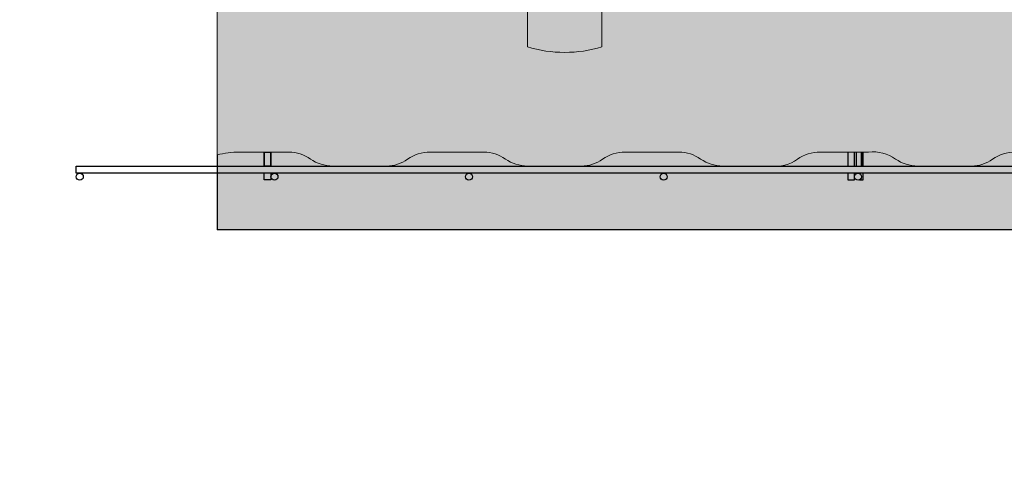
# Model space of a CAD drawing. Header units: millimetres. Extents: x 0 to 30, y 0 to 35.5.
# Tile 3 of 147: x 9.3 to 12.4, y 9.2 to 10.6. Entities that reach past the tile are written whole.
import ezdxf

# ---------------------------------------------------------------- set-up
doc = ezdxf.new("R2010")
doc.units = ezdxf.units.MM
for name, color, linetype, lineweight in [('CONSTRUPANEL', 170, 'Continuous', 20), ('hatch', 252, 'Continuous', 0), ('LAMINA ACCESORIOS', 1, 'Continuous', 30)]:
    doc.layers.add(name, color=color, linetype=linetype, lineweight=lineweight)

msp = doc.modelspace()

# ---------------------------------------------------------------- hatches: boundary and pattern name
at = {"layer": 'hatch', "linetype": 'Continuous'}
h = msp.add_hatch(dxfattribs=at)
h.set_pattern_fill('AR-CONC', color=256, scale=0.1)
h.set_pattern_definition([(49.99999999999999, (-570.9308624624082, -2763.710799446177), (0.7172601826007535, -0.06275213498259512), [0.07500000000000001, -0.8250000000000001]), (355, (-570.9308624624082, -2763.710799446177), (-0.138751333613, 0.7521921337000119), [0.06, -0.66]), (100.45144446, (-570.8710907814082, -2763.716028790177), (0.578508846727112, 0.6894399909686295), [0.06374019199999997, -0.7011421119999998]), (46.18420000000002, (-570.9308624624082, -2763.510799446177), (1.067241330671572, -0.1655192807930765), [0.1125, -1.2375]), (96.63563549, (-570.8419257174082, -2763.524592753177), (0.9346619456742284, 0.9741186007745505), [0.09561034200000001, -1.05171376]), (351.1841639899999, (-570.9308624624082, -2763.510799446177), (0.9346619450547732, 0.9741186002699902), [0.09000000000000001, -0.990000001]), (21, (-570.8308624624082, -2763.560799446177), (0.5969070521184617, -0.4026188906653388), [0.07500000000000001, -0.8250000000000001]), (326.0000000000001, (-570.8308624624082, -2763.560799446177), (0.2433153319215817, 0.7251500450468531), [0.06, -0.66]), (71.45144474, (-570.7811202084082, -2763.594351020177), (0.8402223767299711, 0.3225311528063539), [0.06374019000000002, -0.701142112]), (37.50000000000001, (-570.9308624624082, -2763.710799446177), (0.01215985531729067, 0.3328938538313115), [0, -0.652, 0, -0.67, 0, -0.6625000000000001]), (7.499999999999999, (-570.9308624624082, -2763.710799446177), (0.2630695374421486, 0.3944117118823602), [0, -0.382, 0, -0.637, 0, -0.2525]), (327.5, (-571.1538624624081, -2763.710799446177), (0.533822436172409, -0.02255487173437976), [0, -0.25, 0, -0.78, 0, -1.035]), (317.5, (-571.2538624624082, -2763.710799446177), (0.5831861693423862, 0.1001049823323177), [0, -0.325, 0, -0.518, 0, -0.735])])
h.paths.add_polyline_path([(19.68332639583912, 12.44282171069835), (9.903148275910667, 12.44282171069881), (9.903148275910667, 12.22132898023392, -0.1532882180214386), (9.970576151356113, 12.24249819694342), (10.13992988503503, 12.24249819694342, -0.1690682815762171), (10.20970989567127, 12.22132898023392, 0.1586911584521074), (10.27713777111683, 12.1993757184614), (10.44649150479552, 12.1993757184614, 0.1469625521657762), (10.51783960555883, 12.2221130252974, -0.1512227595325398), (10.583699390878, 12.24249819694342), (10.75226907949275, 12.24249819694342, -0.1690682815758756), (10.82204909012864, 12.22132898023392, 0.1586911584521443), (10.88947696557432, 12.1993757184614), (11.05883069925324, 12.1993757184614, 0.1469625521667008), (11.13017880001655, 12.2221130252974, -0.1512227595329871), (11.1960385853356, 12.24249819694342), (11.36539231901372, 12.24249819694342, -0.1690682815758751), (11.43517232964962, 12.22132898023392, 0.1586911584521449), (11.50260020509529, 12.1993757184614), (11.6574491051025, 12.1993757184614, 0.1678056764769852), (11.74251799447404, 12.2221130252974, -0.1495219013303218), (11.80916182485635, 12.24249819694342), (11.97773151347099, 12.24249819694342, -0.1690682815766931), (12.04751152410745, 12.22132898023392, 0.1586911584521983), (12.1149393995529, 12.1993757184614), (12.27018032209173, 12.1993757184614, 0.1718169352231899), (12.3556412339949, 12.2221130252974, -0.1512227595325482), (12.42150101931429, 12.24249819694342), (12.57713396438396, 12.24249819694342, -0.1882755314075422), (12.65985071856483, 12.22132898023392, 0.1569552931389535), (12.72806263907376, 12.1993757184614), (12.89663232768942, 12.1993757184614, 0.1469625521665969), (12.96798042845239, 12.2221130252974, -0.151222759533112), (13.03384021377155, 12.24249819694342), (13.18947315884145, 12.24249819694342, -0.1929552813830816), (13.27297395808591, 12.22132898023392, 0.1586911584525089), (13.34040183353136, 12.1993757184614), (13.49564275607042, 12.1993757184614, 0.1718169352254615), (13.58110366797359, 12.2221130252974, -0.151222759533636), (13.64696345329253, 12.24249819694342), (13.80220437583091, 12.24249819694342, -0.1923727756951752), (13.88531315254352, 12.22132898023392, 0.1586911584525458), (13.95274102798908, 12.1993757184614), (14.12209476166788, 12.1993757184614, 0.1469625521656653), (14.19344286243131, 12.2221130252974, -0.1512227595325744), (14.25930264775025, 12.24249819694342), (14.42865638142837, 12.24249819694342, -0.1690682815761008), (14.49843639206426, 12.22132898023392, 0.1586911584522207), (14.56586426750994, 12.1993757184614), (14.73443395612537, 12.1993757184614, 0.1435658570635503), (14.80578205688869, 12.2221130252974, -0.1495219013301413), (14.87242588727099, 12.24249819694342), (15.02727478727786, 12.24249819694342, -0.1929552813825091), (15.11077558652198, 12.22132898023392, 0.1586911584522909), (15.17820346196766, 12.1993757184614), (15.34755719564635, 12.1993757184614, 0.1469625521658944), (15.41890529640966, 12.2221130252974, -0.1512227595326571), (15.48476508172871, 12.24249819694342), (15.65411881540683, 12.24249819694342, -0.1639663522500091), (15.72311478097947, 12.22132898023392, 0.1569552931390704), (15.7913267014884, 12.1993757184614), (15.94617560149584, 12.1993757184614, 0.1712277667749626), (16.03124449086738, 12.2221130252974, -0.1512227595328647), (16.09710427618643, 12.24249819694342), (16.26645800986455, 12.24249819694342, -0.1690682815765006), (16.33623802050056, 12.22132898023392, 0.1586911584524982), (16.40366589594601, 12.1993757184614), (16.57301962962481, 12.1993757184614, 0.1469625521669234), (16.64436773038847, 12.2221130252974, -0.1512227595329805), (16.71022751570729, 12.24249819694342), (16.87879720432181, 12.24249819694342, -0.1690682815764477), (16.94857721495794, 12.22132898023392, 0.1586911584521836), (17.01600509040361, 12.1993757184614), (17.18535882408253, 12.1993757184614, 0.1469625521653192), (17.25670692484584, 12.2221130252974, -0.1512227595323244), (17.32256671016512, 12.24249819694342), (17.47819965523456, 12.24249819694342, -0.1929552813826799), (17.56170045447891, 12.22132898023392, 0.1586911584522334), (17.62912832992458, 12.1993757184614), (17.79769801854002, 12.1993757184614, 0.1435658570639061), (17.86904611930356, 12.2221130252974, -0.1495219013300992), (17.93568994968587, 12.24249819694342), (18.0959607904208, 12.24249819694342, -0.148347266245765), (18.17403964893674, 12.22132898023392, 0.1407453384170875), (18.25048404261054, 12.1993757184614), (18.41082125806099, 12.1993757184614, 0.1469625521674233), (18.48216935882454, 12.2221130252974, -0.1512227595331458), (18.54802914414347, 12.24249819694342), (18.71738287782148, 12.24249819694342, -0.1639663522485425), (18.78637884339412, 12.22132898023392, 0.1569552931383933), (18.85459076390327, 12.1993757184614), (19.02316045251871, 12.1993757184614, 0.1120209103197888), (19.09450855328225, 12.2221130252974, -0.1336925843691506), (19.16938485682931, 12.24249819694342), (19.32972207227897, 12.24249819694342, -0.169068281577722), (19.39950208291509, 12.22132898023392, 0.1586911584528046), (19.46692995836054, 12.1993757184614), (19.63628369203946, 12.1993757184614, 0.08064099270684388), (19.68332639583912, 12.20800021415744)])
h.paths.add_polyline_path([(5.415585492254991, 5.446933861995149), (7.752420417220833, 5.446933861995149), (7.752420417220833, 5.859075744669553), (5.415585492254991, 5.859075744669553)], flags=9)
h.paths.add_polyline_path([(2.835242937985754, 5.447070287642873), (5.062528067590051, 5.447070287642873), (5.062528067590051, 5.859212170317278), (2.835242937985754, 5.859212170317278)], flags=9)
h.paths.add_polyline_path([(6.253013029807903, 29.55380223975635), (10.15253274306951, 29.55380223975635), (10.15253274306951, 30.04261227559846), (6.253013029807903, 30.04261227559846)], flags=9)
h.paths.add_polyline_path([(14.21421845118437, 13.05434198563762), (15.32259016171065, 13.05434198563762), (15.32259016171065, 13.54065777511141), (14.21421845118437, 13.54065777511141)], flags=9)
h.paths.add_polyline_path([(13.33071556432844, 9.121942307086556), (14.44634056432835, 9.121942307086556), (14.44634056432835, 9.608258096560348), (13.33071556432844, 9.608258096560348)], flags=9)
h.paths.add_polyline_path([(13.3157799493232, 7.189754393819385), (14.43140494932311, 7.189754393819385), (14.43140494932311, 7.676070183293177), (13.3157799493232, 7.676070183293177)], flags=9)
h.paths.add_polyline_path([(20.56995413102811, 9.859103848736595), (21.7881613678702, 9.859103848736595), (21.7881613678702, 10.34541963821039), (20.56995413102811, 10.34541963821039)], flags=9)
h.paths.add_polyline_path([(20.56822715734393, 10.23902088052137), (21.47661531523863, 10.23902088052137), (21.47661531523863, 10.72533666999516), (20.56822715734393, 10.72533666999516)], flags=9)
h.paths.add_polyline_path([(20.56995413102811, 12.08542444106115), (21.7881613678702, 12.08542444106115), (21.7881613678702, 12.57174023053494), (20.56995413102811, 12.57174023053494)], flags=9)
h.paths.add_polyline_path([(20.56822715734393, 11.70550740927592), (21.47661531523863, 11.70550740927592), (21.47661531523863, 12.19182319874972), (20.56822715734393, 12.19182319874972)], flags=9)
h.paths.add_polyline_path([(20.57271728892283, 10.91273865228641), (22.24719097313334, 10.91273865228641), (22.24719097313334, 11.3990544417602), (20.57271728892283, 11.3990544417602)], flags=9)
h.paths.add_polyline_path([(20.70544191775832, 20.08894268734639), (21.7039781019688, 20.08894268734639), (21.7039781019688, 20.57525847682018), (20.70544191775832, 20.57525847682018)], flags=9)
h.paths.add_polyline_path([(19.42252613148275, 17.43257247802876), (20.25527284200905, 17.43257247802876), (20.25527284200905, 17.91888826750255), (19.42252613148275, 17.91888826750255)], flags=9)
h.paths.add_polyline_path([(18.66647212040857, 15.47460984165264), (19.49921883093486, 15.47460984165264), (19.49921883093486, 15.96092563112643), (18.66647212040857, 15.96092563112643)], flags=9)
h.paths.add_polyline_path([(4.835873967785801, 13.58108029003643), (5.668620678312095, 13.58108029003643), (5.668620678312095, 14.06739607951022), (4.835873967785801, 14.06739607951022)], flags=9)
h.paths.add_polyline_path([(20.73588898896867, 14.35089859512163), (21.73787912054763, 14.35089859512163), (21.73787912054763, 14.83721438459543), (20.73588898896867, 14.83721438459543)], flags=9)
h.paths.add_polyline_path([(3.416353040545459, 15.61913854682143), (4.418343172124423, 15.61913854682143), (4.418343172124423, 16.10545433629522), (3.416353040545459, 16.10545433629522)], flags=9)
h.paths.add_polyline_path([(17.00936788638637, 22.63855517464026), (19.82951591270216, 22.63855517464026), (19.82951591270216, 23.51862096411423), (17.00936788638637, 23.51862096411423)], flags=9)
h.paths.add_polyline_path([(15.86712330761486, 24.20784043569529), (15.86712330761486, 25.42604767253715), (15.38080751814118, 25.42604767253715), (15.38080751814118, 24.20784043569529)], flags=9)
h.paths.add_polyline_path([(15.48720627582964, 24.20611346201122), (15.48720627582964, 25.1145016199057), (15.00089048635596, 25.1145016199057), (15.00089048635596, 24.20611346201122)], flags=9)
h.paths.add_polyline_path([(13.64080271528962, 24.20784043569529), (13.64080271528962, 25.42604767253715), (13.15448692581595, 25.42604767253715), (13.15448692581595, 24.20784043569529)], flags=9)
h.paths.add_polyline_path([(14.02071974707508, 24.20611346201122), (14.02071974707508, 25.1145016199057), (13.5344039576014, 25.1145016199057), (13.5344039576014, 24.20611346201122)], flags=9)
h.paths.add_polyline_path([(14.81348850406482, 24.21060359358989), (14.81348850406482, 25.07823517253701), (14.32717271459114, 25.07823517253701), (14.32717271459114, 24.21060359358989)], flags=9)
h.paths.add_polyline_path([(17.29867968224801, 18.13990936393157), (18.5168869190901, 18.13990936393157), (18.5168869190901, 18.62622515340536), (17.29867968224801, 18.62622515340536)], flags=9)
h.paths.add_polyline_path([(17.29695270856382, 18.51982639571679), (18.20534086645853, 18.51982639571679), (18.20534086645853, 19.00614218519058), (17.29695270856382, 19.00614218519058)], flags=9)
h.paths.add_polyline_path([(17.29867968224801, 20.36622995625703), (18.5168869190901, 20.36622995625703), (18.5168869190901, 20.85254574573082), (17.29867968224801, 20.85254574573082)], flags=9)
h.paths.add_polyline_path([(17.29695270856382, 19.98631292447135), (18.20534086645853, 19.98631292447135), (18.20534086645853, 20.47262871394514), (17.29695270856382, 20.47262871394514)], flags=9)
h.paths.add_polyline_path([(17.30144284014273, 19.19354416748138), (18.97591652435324, 19.19354416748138), (18.97591652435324, 19.67985995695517), (17.30144284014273, 19.67985995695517)], flags=9)
h.paths.add_polyline_path([(16.38756954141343, 14.30381649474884), (17.60577677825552, 14.30381649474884), (17.60577677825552, 14.79013228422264), (16.38756954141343, 14.79013228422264)], flags=9)
h.paths.add_polyline_path([(16.38584256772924, 14.68373352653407), (17.29423072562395, 14.68373352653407), (17.29423072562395, 15.17004931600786), (16.38584256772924, 15.17004931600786)], flags=9)
h.paths.add_polyline_path([(16.38756954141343, 16.53013708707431), (17.60577677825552, 16.53013708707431), (17.60577677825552, 17.0164528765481), (16.38756954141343, 17.0164528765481)], flags=9)
h.paths.add_polyline_path([(16.38584256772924, 16.15022005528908), (17.29423072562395, 16.15022005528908), (17.29423072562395, 16.63653584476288), (16.38584256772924, 16.63653584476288)], flags=9)
h.paths.add_polyline_path([(16.39033269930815, 15.35745129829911), (18.06480638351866, 15.35745129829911), (18.06480638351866, 15.8437670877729), (16.39033269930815, 15.8437670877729)], flags=9)
h.paths.add_polyline_path([(9.419009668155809, 24.30208161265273), (9.419009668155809, 25.52028884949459), (8.93269387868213, 25.52028884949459), (8.93269387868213, 24.30208161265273)], flags=9)
h.paths.add_polyline_path([(9.03909263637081, 24.30035463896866), (9.03909263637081, 25.20874279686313), (8.552776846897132, 25.20874279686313), (8.552776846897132, 24.30035463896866)], flags=9)
h.paths.add_polyline_path([(7.192689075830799, 24.30208161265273), (7.192689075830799, 25.52028884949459), (6.70637328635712, 25.52028884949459), (6.70637328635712, 24.30208161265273)], flags=9)
h.paths.add_polyline_path([(7.572606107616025, 24.30035463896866), (7.572606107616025, 25.20874279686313), (7.086290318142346, 25.20874279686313), (7.086290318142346, 24.30035463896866)], flags=9)
h.paths.add_polyline_path([(8.36537486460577, 24.30484477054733), (8.36537486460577, 25.17247634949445), (7.879059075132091, 25.17247634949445), (7.879059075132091, 24.30484477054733)], flags=9)
h.paths.add_polyline_path([(14.53671226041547, 4.486871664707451), (15.90274227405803, 4.486871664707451), (15.90274227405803, 4.837192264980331), (14.53671226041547, 4.837192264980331)], flags=9)
h.paths.add_polyline_path([(8.410594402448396, 4.837807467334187), (13.32992516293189, 4.837807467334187), (13.32992516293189, 6.384497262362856), (8.410594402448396, 6.384497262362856)], flags=9)
h.paths.add_polyline_path([(17.22020340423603, 6.620624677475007), (18.49486234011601, 6.620624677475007), (18.49486234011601, 7.012159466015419), (17.22020340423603, 7.012159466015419)], flags=9)
h.paths.add_polyline_path([(17.87735105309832, 6.064668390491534), (18.34514095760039, 6.064668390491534), (18.34514095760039, 6.414988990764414), (17.87735105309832, 6.414988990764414)], flags=9)
h.paths.add_polyline_path([(21.00083722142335, 4.468379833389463), (22.85187476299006, 4.468379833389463), (22.85187476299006, 6.653602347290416), (21.00083722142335, 6.653602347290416)], flags=9)
h.paths.add_polyline_path([(17.87619143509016, 4.484552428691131), (19.68960207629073, 4.484552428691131), (19.68960207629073, 4.834873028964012), (17.87619143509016, 4.834873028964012)], flags=9)
h.paths.add_polyline_path([(4.247754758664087, 27.43638564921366), (8.700994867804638, 27.43638564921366), (8.700994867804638, 27.74549206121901), (4.247754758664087, 27.74549206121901)], flags=9)
h.paths.add_polyline_path([(13.87598343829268, 6.62608193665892), (15.37161781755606, 6.62608193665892), (15.37161781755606, 7.017616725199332), (13.87598343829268, 7.017616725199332)], flags=9)
h.paths.add_polyline_path([(20.91004806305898, 6.358224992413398), (22.18470699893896, 6.358224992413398), (22.18470699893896, 6.749759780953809), (20.91004806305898, 6.749759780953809)], flags=9)
h.paths.add_polyline_path([(17.23951445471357, 5.154277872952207), (19.3842074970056, 5.154277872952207), (19.3842074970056, 5.545812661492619), (17.23951445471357, 5.545812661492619)], flags=9)
h.paths.add_polyline_path([(13.86898480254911, 5.154277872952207), (14.96660417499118, 5.154277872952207), (14.96660417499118, 5.545812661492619), (13.86898480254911, 5.545812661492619)], flags=9)
h.paths.add_polyline_path([(19.05846151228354, 25.62268665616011), (20.44887761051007, 25.62268665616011), (20.44887761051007, 25.93179306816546), (19.05846151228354, 25.93179306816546)], flags=9)
h.paths.add_polyline_path([(19.06050789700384, 25.97680174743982), (20.67213818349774, 25.97680174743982), (20.67213818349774, 26.28590815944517), (19.06050789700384, 26.28590815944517)], flags=9)
h.paths.add_polyline_path([(19.06449834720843, 26.37012867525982), (19.95457338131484, 26.37012867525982), (19.95457338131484, 26.67923508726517), (19.06449834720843, 26.67923508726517)], flags=9)
h.paths.add_polyline_path([(19.06572617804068, 26.72680174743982), (20.14181758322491, 26.72680174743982), (20.14181758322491, 27.03590815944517), (19.06572617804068, 27.03590815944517)], flags=9)
h.paths.add_polyline_path([(19.0603032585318, 27.12012867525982), (20.04348879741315, 27.12012867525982), (20.04348879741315, 27.42923508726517), (19.0603032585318, 27.42923508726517)], flags=9)
h.paths.add_polyline_path([(19.05958702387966, 27.47680174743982), (20.29857065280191, 27.47680174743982), (20.29857065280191, 27.78590815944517), (19.05958702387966, 27.78590815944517)], flags=9)
h.paths.add_polyline_path([(3.07370470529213, 25.62012867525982), (5.000273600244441, 25.62012867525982), (5.000273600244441, 25.92923508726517), (3.07370470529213, 25.92923508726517)], flags=9)
h.paths.add_polyline_path([(3.074625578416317, 25.97680174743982), (5.000989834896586, 25.97680174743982), (5.000989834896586, 26.28590815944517), (3.074625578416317, 26.28590815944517)], flags=9)
h.paths.add_polyline_path([(3.079434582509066, 26.37002635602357), (3.818077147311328, 26.37002635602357), (3.818077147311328, 26.67913276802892), (3.079434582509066, 26.67913276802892)], flags=9)
h.paths.add_polyline_path([(3.07994617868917, 26.72680174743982), (3.934925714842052, 26.72680174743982), (3.934925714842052, 27.03590815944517), (3.07994617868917, 27.03590815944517)], flags=9)
h.paths.add_polyline_path([(3.073909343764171, 27.12268665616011), (3.812551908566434, 27.12268665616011), (3.812551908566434, 27.43179306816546), (3.073909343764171, 27.43179306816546)], flags=9)
h.paths.add_polyline_path([(3.074318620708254, 27.47680174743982), (4.150410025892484, 27.47680174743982), (4.150410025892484, 27.78590815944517), (3.074318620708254, 27.78590815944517)], flags=9)
edge = h.paths.add_edge_path()
edge.add_arc((19.62255529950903, 10.2915915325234), 0.1230092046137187, 271.2818348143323, 304.7867363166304)
edge.add_line((19.69273493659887, 10.1905663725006), (19.69273493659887, 9.96828959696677))
edge.add_line((19.69273493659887, 9.96828959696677), (9.903148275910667, 9.968289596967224))
edge.add_line((9.903148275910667, 9.968289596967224), (9.903148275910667, 10.20389513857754))
edge.add_arc((9.984799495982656, 9.8298666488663), 0.3828370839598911, 91.77694187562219, 102.31459637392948, ccw=False)
edge.add_line((9.97292828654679, 10.21251963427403), (10.12409526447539, 10.21251963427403))
edge.add_arc((10.12652425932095, 10.09053256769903), 0.1220112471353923, 55.07214621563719, 91.14071735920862, ccw=False)
edge.add_arc((10.26616114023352, 10.29049011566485), 0.1218770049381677, 235.0721462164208, 269.999999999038)
edge.add_line((10.26616114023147, 10.16861311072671), (10.43551487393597, 10.16861311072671))
edge.add_arc((10.43494264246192, 10.28342654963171), 0.1148148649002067, 270.2855604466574, 305.3522173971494)
edge.add_arc((10.57272275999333, 10.08920827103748), 0.1233113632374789, 90.00000000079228, 125.3522173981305, ccw=False)
edge.add_line((10.57272275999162, 10.21251963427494), (10.73643445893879, 10.21251963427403))
edge.add_arc((10.73886345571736, 10.09053256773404), 0.1220112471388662, 55.0666041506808, 91.14071826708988, ccw=False)
edge.add_arc((10.87850033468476, 10.29049011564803), 0.1218770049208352, 235.0776951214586, 270.0000000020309)
edge.add_line((10.87850033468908, 10.16861311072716), (11.04785406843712, 10.16861311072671))
edge.add_arc((11.04728183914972, 10.28342654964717), 0.1148148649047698, 270.2855593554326, 305.3460535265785)
edge.add_arc((11.18506195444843, 10.0892082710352), 0.1233113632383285, 90, 125.35795570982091, ccw=False)
edge.add_line((11.18506195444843, 10.21251963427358), (11.34955769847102, 10.21251963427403))
edge.add_arc((11.35198669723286, 10.09053256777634), 0.1220112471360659, 55.06425515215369, 91.14071919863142, ccw=False)
edge.add_arc((11.49162357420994, 10.29049011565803), 0.1218770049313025, 235.0800474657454, 270.0000000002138)
edge.add_line((11.49162357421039, 10.16861311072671), (11.64294427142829, 10.16861311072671))
edge.add_arc((11.65701359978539, 10.28710206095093), 0.119321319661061, 263.2284286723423, 305.3395685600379)
edge.add_arc((11.79740114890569, 10.08920827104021), 0.1233113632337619, 89.9999999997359, 125.36445401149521, ccw=False)
edge.add_line((11.79740114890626, 10.21251963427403), (11.94950589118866, 10.21251963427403))
edge.add_arc((11.96231864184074, 10.08765822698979), 0.1255170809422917, 55.07214621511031, 95.85894362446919, ccw=False)
edge.add_arc((12.10396276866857, 10.29049011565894), 0.12187700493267, 235.0721462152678, 269.9999999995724)
edge.add_line((12.10396276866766, 10.16861311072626), (12.27331650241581, 10.16861311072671))
edge.add_arc((12.27274427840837, 10.28342654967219), 0.1148148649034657, 270.2855567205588, 305.3409106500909)
edge.add_arc((12.41052438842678, 10.08920827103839), 0.1233113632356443, 90, 125.3627422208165, ccw=False)
edge.add_line((12.41052438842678, 10.21251963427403), (12.57046958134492, 10.21251963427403))
edge.add_arc((12.57763938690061, 10.09217359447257), 0.1205594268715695, 54.69975155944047, 93.4094566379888, ccw=False)
edge.add_arc((12.71630196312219, 10.28801197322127), 0.119398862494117, 234.6997515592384, 270.0000000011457)
edge.add_line((12.71630196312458, 10.16861311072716), (12.87703120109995, 10.16861311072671))
edge.add_arc((12.88436095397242, 10.28444502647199), 0.1160635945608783, 266.379195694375, 305.342559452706)
edge.add_arc((13.02286358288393, 10.08920827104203), 0.1233113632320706, 89.99999999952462, 125.36130584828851, ccw=False)
edge.add_line((13.02286358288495, 10.21251963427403), (13.18320079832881, 10.21251963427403))
edge.add_arc((13.18937177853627, 10.08993608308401), 0.1227387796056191, 55.0671506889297, 92.88189480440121, ccw=False)
edge.add_arc((13.32942520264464, 10.29049011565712), 0.1218770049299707, 235.0771776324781, 270.0000000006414)
edge.add_line((13.32942520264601, 10.16861311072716), (13.48074589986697, 10.16861311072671))
edge.add_arc((13.49538949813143, 10.28739775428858), 0.1196838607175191, 262.9721187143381, 305.3522173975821)
edge.add_arc((13.63598682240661, 10.08920827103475), 0.1233113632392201, 90.00000000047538, 125.3522173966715, ccw=False)
edge.add_line((13.63598682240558, 10.21251963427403), (13.79969852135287, 10.21251963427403))
edge.add_arc((13.80212751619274, 10.09053256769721), 0.1220112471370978, 55.07214621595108, 91.14071735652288, ccw=False)
edge.add_arc((13.94176439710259, 10.2904901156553), 0.1218770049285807, 235.0721462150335, 270.0000000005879)
edge.add_line((13.94176439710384, 10.16861311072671), (14.11111813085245, 10.16861311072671))
edge.add_arc((14.11054590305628, 10.28342654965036), 0.1148148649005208, 270.285558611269, 305.3442580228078)
edge.add_arc((14.2483260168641, 10.0892082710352), 0.1233113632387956, 90.00000000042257, 125.3596269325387, ccw=False)
edge.add_line((14.24832601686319, 10.21251963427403), (14.41282176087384, 10.21251963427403))
edge.add_arc((14.41525076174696, 10.09053256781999), 0.1220112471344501, 55.062374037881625, 91.14072019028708, ccw=False)
edge.add_arc((14.55488763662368, 10.29049011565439), 0.1218770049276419, 235.0819314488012, 270.0000000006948)
edge.add_line((14.55488763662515, 10.16861311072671), (14.72345732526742, 10.16861311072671))
edge.add_arc((14.72288509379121, 10.2834265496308), 0.114814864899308, 270.2855604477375, 305.3522173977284)
edge.add_arc((14.86066521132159, 10.08920827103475), 0.1233113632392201, 90.00000000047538, 125.3522173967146, ccw=False)
edge.add_line((14.86066521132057, 10.21251963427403), (15.01276995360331, 10.21251963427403))
edge.add_arc((15.02558270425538, 10.08765822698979), 0.1255170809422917, 55.07214621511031, 95.85894362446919, ccw=False)
edge.add_arc((15.16722683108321, 10.29049011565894), 0.12187700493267, 235.0721462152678, 269.9999999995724)
edge.add_line((15.1672268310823, 10.16861311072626), (15.3365805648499, 10.16861311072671))
edge.add_arc((15.33600833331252, 10.28342654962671), 0.1148148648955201, 270.2855604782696, 305.35221739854)
edge.add_arc((15.47378845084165, 10.08920827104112), 0.1233113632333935, 89.99999999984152, 125.352217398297, ccw=False)
edge.add_line((15.47378845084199, 10.21251963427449), (15.62510914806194, 10.21251963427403))
edge.add_arc((15.63908495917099, 10.08960526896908), 0.1237063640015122, 54.693002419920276, 96.48687934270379, ccw=False)
edge.add_arc((15.77956602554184, 10.28801197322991), 0.119398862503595, 234.7067451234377, 269.9999999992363)
edge.add_line((15.77956602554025, 10.16861311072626), (15.94029526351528, 10.16861311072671))
edge.add_arc((15.94762501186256, 10.2844450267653), 0.116063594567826, 266.379197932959, 305.3490252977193)
edge.add_arc((16.08612764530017, 10.08920827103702), 0.1233113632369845, 90.00000000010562, 125.3552216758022, ccw=False)
edge.add_line((16.08612764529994, 10.21251963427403), (16.23744834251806, 10.21251963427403))
edge.add_arc((16.25085350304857, 10.08738380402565), 0.1258517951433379, 55.06434170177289, 96.11448511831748, ccw=False)
edge.add_arc((16.39268926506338, 10.29049011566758), 0.1218770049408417, 235.0802065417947, 269.9999999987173)
edge.add_line((16.39268926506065, 10.16861311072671), (16.56204299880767, 10.16861311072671))
edge.add_arc((16.56147076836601, 10.28342654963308), 0.1148148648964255, 270.2855599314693, 305.3479415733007)
edge.add_arc((16.69925088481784, 10.08920827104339), 0.1233113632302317, 89.9999999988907, 125.35619819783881, ccw=False)
edge.add_line((16.69925088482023, 10.21251963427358), (16.86296258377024, 10.21251963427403))
edge.add_arc((16.86539158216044, 10.09053256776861), 0.1220112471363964, 55.06464618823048, 91.14071902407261, ccw=False)
edge.add_arc((17.00502845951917, 10.29049011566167), 0.1218770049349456, 235.0796558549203, 269.9999999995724)
edge.add_line((17.00502845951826, 10.16861311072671), (17.17438219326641, 10.16861311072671))
edge.add_arc((17.17380996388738, 10.28342654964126), 0.1148148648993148, 270.2855594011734, 305.3461840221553)
edge.add_arc((17.31159007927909, 10.08920827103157), 0.1233113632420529, 90.00000000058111, 125.3578342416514, ccw=False)
edge.add_line((17.31159007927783, 10.21251963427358), (17.47608582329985, 10.21251963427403))
edge.add_arc((17.4785148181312, 10.09053256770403), 0.1220112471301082, 55.072146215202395, 91.14071735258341, ccw=False)
edge.add_arc((17.61815169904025, 10.29049011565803), 0.1218770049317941, 235.0721462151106, 269.9999999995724)
edge.add_line((17.61815169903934, 10.16861311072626), (17.78672138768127, 10.16861311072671))
edge.add_arc((17.78614915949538, 10.28342654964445), 0.1148148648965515, 270.2855588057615, 305.3447372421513)
edge.add_arc((17.92392927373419, 10.08920827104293), 0.1233113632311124, 89.99999999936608, 125.3591808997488, ccw=False)
edge.add_line((17.92392927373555, 10.21251963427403), (18.0884250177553, 10.21251963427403))
edge.add_arc((18.09085401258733, 10.09053256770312), 0.1220112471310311, 55.07214621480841, 91.1407173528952, ccw=False)
edge.add_arc((18.23049089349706, 10.29049011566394), 0.1218770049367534, 235.0721462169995, 269.9999999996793)
edge.add_line((18.23049089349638, 10.16861311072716), (18.39984462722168, 10.16861311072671))
edge.add_arc((18.39927239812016, 10.28342654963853), 0.1148148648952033, 270.2855592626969, 305.3458379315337)
edge.add_arc((18.53705251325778, 10.08920827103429), 0.1233113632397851, 90.00000000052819, 125.35815639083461, ccw=False)
edge.add_line((18.53705251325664, 10.21251963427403), (18.70403758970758, 10.21251963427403))
edge.add_arc((18.70482989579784, 10.09310910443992), 0.1194131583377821, 54.69975155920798, 90.38016018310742, ccw=False)
edge.add_arc((18.84283008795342, 10.28801197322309), 0.1193988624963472, 234.6997515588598, 270.0000000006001)
edge.add_line((18.84283008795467, 10.16861311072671), (19.01218382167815, 10.16861311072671))
edge.add_arc((19.01161159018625, 10.2834265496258), 0.114814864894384, 270.285560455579, 305.3522173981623)
edge.add_arc((19.14939170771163, 10.08920827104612), 0.1233113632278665, 89.99999999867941, 125.35221739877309, ccw=False)
edge.add_line((19.14939170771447, 10.21251963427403), (19.30071240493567, 10.21251963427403))
edge.add_arc((19.31411756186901, 10.0873838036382), 0.1258517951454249, 55.072146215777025, 96.1144834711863, ccw=False)
edge.add_arc((19.45595332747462, 10.2904901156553), 0.1218770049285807, 235.0721462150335, 270.0000000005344)
edge.add_line((19.45595332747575, 10.16861311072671), (19.62530706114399, 10.16861311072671))
edge = h.paths.add_edge_path()
edge.add_line((9.90314827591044, 11.47570212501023), (19.56336750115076, 11.47570212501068))
edge.add_arc((19.5633675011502, 11.41062638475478), 0.06507574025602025, 0, 89.99999999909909, ccw=False)
edge.add_line((19.62844324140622, 11.41062638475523), (19.62844324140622, 10.67275408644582))
edge.add_line((19.62844324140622, 10.67275408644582), (19.68332639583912, 10.67275408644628))
edge.add_line((19.68332639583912, 10.67275408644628), (19.68332639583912, 11.73835722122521))
edge.add_line((19.68332639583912, 11.73835722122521), (19.0137519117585, 11.73835722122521))
edge.add_line((19.0137519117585, 11.73835722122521), (19.0137519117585, 11.60820574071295))
edge.add_arc((18.89653717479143, 12.01720191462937), 0.4254611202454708, 254.00815910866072, 285.99184089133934, ccw=False)
edge.add_line((18.77932243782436, 11.60820574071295), (18.77932243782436, 11.73835722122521))
edge.add_line((18.77932243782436, 11.73835722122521), (18.71816692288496, 11.73835722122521))
edge.add_line((18.71816692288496, 11.73835722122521), (18.71816692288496, 11.86929274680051))
edge.add_arc((18.60095218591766, 11.4796579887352), 0.4068839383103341, 73.25701376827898, 106.742986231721)
edge.add_line((18.48373744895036, 11.86929274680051), (18.48373744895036, 11.73835722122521))
edge.add_line((18.48373744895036, 11.73835722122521), (15.36245405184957, 11.73835722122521))
edge.add_line((15.36245405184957, 11.73835722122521), (15.36245405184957, 11.60820574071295))
edge.add_arc((15.24523931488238, 12.01720191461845), 0.4254611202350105, 254.008159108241, 285.99184089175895, ccw=False)
edge.add_line((15.1280245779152, 11.60820574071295), (15.1280245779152, 11.73835722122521))
edge.add_line((15.1280245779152, 11.73835722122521), (14.45845009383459, 11.73835722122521))
edge.add_line((14.45845009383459, 11.73835722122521), (14.45845009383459, 11.86929274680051))
edge.add_arc((14.34123535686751, 11.47965798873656), 0.4068839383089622, 73.2570137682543, 106.7429862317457)
edge.add_line((14.22402061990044, 11.86929274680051), (14.22402061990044, 11.73835722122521))
edge.add_line((14.22402061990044, 11.73835722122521), (11.10273722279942, 11.73835722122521))
edge.add_line((11.10273722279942, 11.73835722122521), (11.10273722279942, 11.60820574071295))
edge.add_arc((10.98552248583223, 12.01720191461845), 0.4254611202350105, 254.008159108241, 285.99184089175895, ccw=False)
edge.add_line((10.86830774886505, 11.60820574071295), (10.86830774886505, 11.73835722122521))
edge.add_line((10.86830774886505, 11.73835722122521), (10.80715223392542, 11.73835722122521))
edge.add_line((10.80715223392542, 11.73835722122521), (10.80715223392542, 11.86929274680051))
edge.add_arc((10.68993749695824, 11.47965798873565), 0.4068839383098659, 73.25701376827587, 106.7429862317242)
edge.add_line((10.57272275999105, 11.86929274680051), (10.57272275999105, 11.73835722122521))
edge.add_line((10.57272275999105, 11.73835722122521), (9.903148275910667, 11.73835722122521))
edge.add_line((9.903148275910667, 11.73835722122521), (9.90314827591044, 11.47570212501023))
edge = h.paths.add_edge_path()
edge.add_line((19.43243197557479, 10.94246558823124), (9.903148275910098, 10.94246558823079))
edge.add_line((9.903148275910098, 10.94246558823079), (9.903148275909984, 10.67275408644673))
edge.add_line((9.903148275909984, 10.67275408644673), (10.5821313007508, 10.67275408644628))
edge.add_line((10.5821313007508, 10.67275408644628), (10.5821313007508, 10.80368961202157))
edge.add_arc((10.6993460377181, 10.3946934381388), 0.4254611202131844, 74.00815910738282, 105.99184089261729, ccw=False)
edge.add_line((10.8165607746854, 10.80368961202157), (10.8165607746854, 10.67275408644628))
edge.add_line((10.8165607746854, 10.67275408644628), (10.8777162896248, 10.67275408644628))
edge.add_line((10.8777162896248, 10.67275408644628), (10.8777162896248, 10.54260260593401))
edge.add_arc((10.9949310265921, 10.93223736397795), 0.4068839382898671, 253.2570137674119, 286.742986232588)
edge.add_line((11.1121457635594, 10.54260260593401), (11.1121457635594, 10.67275408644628))
edge.add_line((11.1121457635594, 10.67275408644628), (14.23342916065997, 10.67275408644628))
edge.add_line((14.23342916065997, 10.67275408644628), (14.23342916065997, 10.80368961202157))
edge.add_arc((14.35064389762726, 10.3946934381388), 0.4254611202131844, 74.00815910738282, 105.99184089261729, ccw=False)
edge.add_line((14.46785863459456, 10.80368961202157), (14.46785863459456, 10.67275408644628))
edge.add_line((14.46785863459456, 10.67275408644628), (15.13743311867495, 10.67275408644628))
edge.add_line((15.13743311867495, 10.67275408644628), (15.13743311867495, 10.54260260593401))
edge.add_arc((15.25464785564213, 10.921684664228), 0.3967902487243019, 252.8180373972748, 287.1819626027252)
edge.add_line((15.37186259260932, 10.54260260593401), (15.37186259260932, 10.67275408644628))
edge.add_line((15.37186259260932, 10.67275408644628), (18.49314598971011, 10.67275408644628))
edge.add_line((18.49314598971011, 10.67275408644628), (18.49314598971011, 10.80368961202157))
edge.add_arc((18.61036072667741, 10.3946934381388), 0.4254611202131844, 74.00815910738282, 105.99184089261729, ccw=False)
edge.add_line((18.72757546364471, 10.80368961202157), (18.72757546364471, 10.67275408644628))
edge.add_line((18.72757546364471, 10.67275408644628), (18.78873097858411, 10.67275408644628))
edge.add_line((18.78873097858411, 10.67275408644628), (18.78873097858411, 10.54260260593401))
edge.add_arc((18.90594571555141, 10.93223736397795), 0.4068839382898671, 253.2570137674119, 286.742986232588)
edge.add_line((19.02316045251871, 10.54260260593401), (19.02316045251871, 10.67275408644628))
edge.add_line((19.02316045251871, 10.67275408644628), (19.58453671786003, 10.67275408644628))
edge.add_line((19.58453671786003, 10.67275408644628), (19.58453671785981, 11.41062638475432))
edge.add_arc((19.56336750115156, 11.41062638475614), 0.02116921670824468, 0, 90.00000000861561)
edge.add_line((19.5633675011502, 11.43179560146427), (9.90314827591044, 11.43179560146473))
edge.add_line((9.90314827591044, 11.43179560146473), (9.903148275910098, 10.9863721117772))
edge.add_line((9.903148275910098, 10.9863721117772), (19.4324319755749, 10.98637211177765))
edge.add_line((19.4324319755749, 10.98637211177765), (19.43243197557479, 10.94246558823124))
h = msp.add_hatch(dxfattribs=at)
h.set_pattern_fill('HONEY', color=256, scale=0.333362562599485)
h.set_pattern_definition([(0, (-238.644041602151, -1954.91538008), (0.06250548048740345, 0.03608755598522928), [0.04167032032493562, -0.08334064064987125]), (120, (-238.644041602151, -1954.91538008), (-0.06250548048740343, 0.03608755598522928), [0.04167032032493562, -0.08334064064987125]), (59.99999999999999, (-238.644041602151, -1954.91538008), (1.387900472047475e-17, 0.07217511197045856), [-0.08334064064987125, 0.04167032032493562])])
h.paths.add_polyline_path([(19.69273493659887, 10.67275408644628), (19.02316045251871, 10.67275408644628), (19.02316045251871, 10.54260260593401), (18.96514111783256, 10.52927383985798), (18.90555369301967, 10.52535361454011), (18.84675031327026, 10.52927383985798), (18.78873097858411, 10.54260260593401), (18.78873097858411, 10.67275408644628), (18.72757546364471, 10.67275408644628), (18.72757546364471, 10.80368961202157), (18.66955612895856, 10.81623433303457), (18.61937724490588, 10.82015455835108), (18.59977611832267, 10.82015455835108), (18.55116532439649, 10.81623433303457), (18.49314598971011, 10.80368961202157), (18.49314598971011, 10.67275408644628), (15.37186259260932, 10.67275408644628), (15.37186259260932, 10.54260260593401), (15.31384325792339, 10.52927383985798), (15.25503987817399, 10.52535361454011), (15.1954524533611, 10.52927383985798), (15.13743311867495, 10.54260260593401), (15.13743311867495, 10.67275408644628), (14.46785863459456, 10.67275408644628), (14.46785863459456, 10.80368961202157), (14.40983929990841, 10.81623433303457), (14.3596604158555, 10.82015455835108), (14.34005928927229, 10.82015455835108), (14.29144849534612, 10.81623433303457), (14.23342916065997, 10.80368961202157), (14.23342916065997, 10.67275408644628), (11.1121457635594, 10.67275408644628), (11.1121457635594, 10.54260260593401), (11.05412642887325, 10.52927383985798), (10.99532304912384, 10.52535361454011), (10.93573562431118, 10.52927383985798), (10.8777162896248, 10.54260260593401), (10.8777162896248, 10.67275408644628), (10.8165607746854, 10.67275408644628), (10.8165607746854, 10.80368961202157), (10.75854143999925, 10.81623433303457), (10.70914660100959, 10.82015455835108), (10.68954547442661, 10.82015455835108), (10.64015063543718, 10.81623433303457), (10.5821313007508, 10.80368961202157), (10.5821313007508, 10.67275408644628), (9.903148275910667, 10.67275408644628), (9.903148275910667, 10.20389513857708), (9.936078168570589, 10.21095154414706), (9.959599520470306, 10.21251963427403), (9.986257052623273, 10.21251963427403), (10.05760515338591, 10.21251963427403), (10.0928871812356, 10.21251963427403), (10.11092021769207, 10.21251963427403), (10.12895325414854, 10.21251963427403), (10.14855438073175, 10.21095154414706), (10.15090651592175, 10.21095154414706), (10.151690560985, 10.21095154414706), (10.15247460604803, 10.21095154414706), (10.15247460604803, 10.21016749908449), (10.1759959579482, 10.20311109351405), (10.19638112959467, 10.1905663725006), (10.21755034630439, 10.1780216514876), (10.24107169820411, 10.17096524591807), (10.26616114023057, 10.16861311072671), (10.29360271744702, 10.16861311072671), (10.36416677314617, 10.16861311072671), (10.39944880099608, 10.16861311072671), (10.41748183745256, 10.16861311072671), (10.43551487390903, 10.16861311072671), (10.45433195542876, 10.17018120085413), (10.466092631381, 10.17253333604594), (10.46766072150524, 10.17331738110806), (10.47001285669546, 10.17331738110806), (10.50137465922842, 10.18978232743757), (10.52254387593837, 10.20232704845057), (10.54684927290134, 10.21016749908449), (10.57272275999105, 10.21251963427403), (10.6001643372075, 10.21251963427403), (10.67072839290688, 10.21251963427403), (10.70601042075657, 10.21251963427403), (10.72404345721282, 10.21251963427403), (10.74129244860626, 10.21251963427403), (10.76089357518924, 10.21095154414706), (10.76324571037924, 10.21095154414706), (10.76402975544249, 10.21095154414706), (10.76481380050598, 10.21095154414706), (10.76559784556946, 10.21016749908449), (10.78833515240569, 10.20311109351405), (10.80872032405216, 10.1905663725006), (10.83067358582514, 10.1780216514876), (10.85419493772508, 10.17096524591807), (10.87850033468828, 10.16861311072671), (10.90594191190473, 10.16861311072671), (10.97650596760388, 10.16861311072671), (11.01257204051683, 10.16861311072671), (11.02982103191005, 10.16861311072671), (11.04785406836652, 10.16861311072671), (11.06745519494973, 10.17018120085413), (11.07529564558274, 10.1717492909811), (11.07843182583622, 10.17253333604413), (11.08507916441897, 10.17474911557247), (11.11371385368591, 10.18978232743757), (11.13566711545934, 10.20232704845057), (11.15997251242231, 10.21016749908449), (11.18506195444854, 10.21251963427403), (11.21328757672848, 10.21251963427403), (11.28385163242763, 10.21251963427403), (11.31913366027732, 10.21251963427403), (11.33638265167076, 10.21251963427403), (11.35441568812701, 10.21251963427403), (11.37323276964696, 10.21095154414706), (11.37558490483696, 10.21095154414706), (11.37715299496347, 10.21095154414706), (11.37793704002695, 10.21095154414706), (11.37793704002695, 10.21016749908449), (11.40067434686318, 10.20311109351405), (11.42184356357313, 10.1905663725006), (11.44301278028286, 10.1780216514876), (11.4665341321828, 10.17096524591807), (11.49162357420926, 10.16861311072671), (11.51828110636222, 10.16861311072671), (11.58962920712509, 10.16861311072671), (11.62491123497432, 10.16861311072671), (11.64294427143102, 10.16861311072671), (11.66019326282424, 10.16861311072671), (11.67979438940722, 10.17018120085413), (11.69155506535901, 10.17253333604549), (11.69312315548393, 10.17331738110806), (11.69547529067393, 10.17331738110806), (11.72605304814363, 10.18978232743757), (11.7480063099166, 10.20232704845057), (11.7723117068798, 10.21016749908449), (11.79740114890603, 10.21251963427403), (11.82562677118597, 10.21251963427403), (11.89619082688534, 10.21251963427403), (11.93147285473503, 10.21251963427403), (11.94950589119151, 10.21251963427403), (11.9667548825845, 10.21251963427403), (11.98635600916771, 10.21095154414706), (11.98870814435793, 10.21095154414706), (11.98949218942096, 10.21095154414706), (11.99027623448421, 10.21095154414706), (11.9910602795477, 10.21016749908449), (12.01379758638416, 10.20311109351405), (12.03418275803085, 10.1905663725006), (12.05535197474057, 10.1780216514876), (12.07965737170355, 10.17096524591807), (12.10396276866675, 10.16861311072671), (12.13140434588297, 10.16861311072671), (12.20196840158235, 10.16861311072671), (12.23803447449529, 10.16861311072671), (12.25528346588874, 10.16861311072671), (12.27331650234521, 10.16861311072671), (12.29291762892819, 10.17018120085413), (12.30467830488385, 10.17279468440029), (12.31054159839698, 10.17474911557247), (12.3391762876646, 10.18978232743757), (12.36112954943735, 10.20232704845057), (12.38465090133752, 10.21016749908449), (12.41052438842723, 10.21251963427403), (12.43796596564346, 10.21251963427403), (12.50853002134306, 10.21251963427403), (12.54381204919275, 10.21251963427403), (12.56184508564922, 10.21251963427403), (12.57909407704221, 10.21251963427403), (12.59869520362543, 10.21095154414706), (12.60104733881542, 10.21095154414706), (12.60261542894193, 10.21095154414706), (12.60339947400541, 10.21016749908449), (12.62613678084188, 10.20311109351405), (12.6473059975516, 10.1905663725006), (12.66847521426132, 10.1780216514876), (12.69199656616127, 10.17096524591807), (12.71630196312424, 10.16861311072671), (12.74374354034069, 10.16861311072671), (12.81509164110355, 10.16861311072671), (12.85037366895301, 10.16861311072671), (12.86840670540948, 10.16861311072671), (12.8856556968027, 10.16861311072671), (12.90525682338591, 10.17018120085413), (12.9170174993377, 10.17253333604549), (12.9185855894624, 10.17331738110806), (12.92015367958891, 10.17331738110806), (12.95151548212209, 10.18978232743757), (12.9734687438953, 10.20232704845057), (12.99777414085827, 10.21016749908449), (13.02286358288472, 10.21251963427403), (13.05108920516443, 10.21251963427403), (13.12165326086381, 10.21251963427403), (13.1569352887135, 10.21251963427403), (13.17418428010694, 10.21251963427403), (13.19221731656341, 10.21251963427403), (13.2118184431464, 10.21095154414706), (13.21417057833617, 10.21095154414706), (13.21495462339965, 10.21095154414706), (13.2157386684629, 10.21095154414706), (13.2157386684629, 10.21016749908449), (13.23926002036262, 10.20311109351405), (13.25964519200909, 10.1905663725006), (13.28081440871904, 10.1780216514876), (13.30433576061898, 10.17096524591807), (13.32942520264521, 10.16861311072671), (13.35686677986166, 10.16861311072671), (13.42743083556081, 10.16861311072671), (13.46271286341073, 10.16861311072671), (13.4807458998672, 10.16861311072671), (13.49877893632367, 10.16861311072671), (13.51759601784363, 10.17018120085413), (13.52935669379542, 10.17253333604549), (13.53092478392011, 10.17331738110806), (13.53327691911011, 10.17331738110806), (13.56463872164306, 10.18978232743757), (13.58580793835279, 10.20232704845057), (13.61011333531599, 10.21016749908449), (13.6359868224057, 10.21251963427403), (13.66342839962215, 10.21251963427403), (13.7339924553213, 10.21251963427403), (13.76927448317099, 10.21251963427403), (13.78730751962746, 10.21251963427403), (13.80455651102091, 10.21251963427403), (13.82415763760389, 10.21095154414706), (13.82650977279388, 10.21095154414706), (13.82729381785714, 10.21095154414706), (13.82807786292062, 10.21095154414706), (13.82886190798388, 10.21016749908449), (13.85159921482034, 10.20311109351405), (13.87198438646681, 10.1905663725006), (13.89393764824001, 10.1780216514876), (13.91745900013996, 10.17096524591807), (13.94176439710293, 10.16861311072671), (13.96920597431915, 10.16861311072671), (14.03977003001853, 10.16861311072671), (14.07583610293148, 10.16861311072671), (14.09308509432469, 10.16861311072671), (14.11111813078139, 10.16861311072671), (14.13071925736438, 10.17018120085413), (14.13855970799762, 10.1717492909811), (14.14169588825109, 10.17253333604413), (14.14834322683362, 10.17474911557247), (14.17697791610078, 10.18978232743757), (14.19893117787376, 10.20232704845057), (14.22323657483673, 10.21016749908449), (14.24832601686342, 10.21251963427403), (14.27655163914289, 10.21251963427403), (14.34711569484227, 10.21251963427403), (14.38239772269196, 10.21251963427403), (14.39964671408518, 10.21251963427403), (14.41767975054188, 10.21251963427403), (14.43649683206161, 10.21095154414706), (14.4388489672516, 10.21095154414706), (14.44041705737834, 10.21095154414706), (14.4412011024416, 10.21095154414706), (14.4412011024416, 10.21016749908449), (14.46393840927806, 10.20311109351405), (14.48510762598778, 10.1905663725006), (14.5062768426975, 10.1780216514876), (14.52979819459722, 10.17096524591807), (14.55488763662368, 10.16861311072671), (14.58154516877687, 10.16861311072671), (14.6528932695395, 10.16861311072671), (14.68817529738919, 10.16861311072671), (14.70620833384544, 10.16861311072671), (14.72345732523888, 10.16861311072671), (14.74305845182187, 10.17018120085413), (14.75481912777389, 10.17253333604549), (14.75638721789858, 10.17331738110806), (14.75873935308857, 10.17331738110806), (14.78931711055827, 10.18978232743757), (14.81127037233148, 10.20232704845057), (14.83557576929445, 10.21016749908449), (14.86066521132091, 10.21251963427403), (14.88889083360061, 10.21251963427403), (14.95945488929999, 10.21251963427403), (14.99473691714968, 10.21251963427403), (15.01276995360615, 10.21251963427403), (15.03001894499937, 10.21251963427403), (15.04962007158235, 10.21095154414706), (15.05197220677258, 10.21095154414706), (15.05275625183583, 10.21095154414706), (15.05354029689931, 10.21095154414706), (15.05432434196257, 10.21016749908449), (15.0770616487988, 10.20311109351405), (15.0974468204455, 10.1905663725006), (15.11861603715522, 10.1780216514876), (15.14292143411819, 10.17096524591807), (15.16722683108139, 10.16861311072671), (15.19466840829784, 10.16861311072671), (15.26523246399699, 10.16861311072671), (15.30129853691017, 10.16861311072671), (15.31854752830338, 10.16861311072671), (15.33658056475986, 10.16861311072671), (15.35618169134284, 10.17018120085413), (15.36794236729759, 10.17279468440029), (15.37380566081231, 10.17474911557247), (15.40244035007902, 10.18978232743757), (15.42439361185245, 10.20232704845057), (15.44791496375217, 10.21016749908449), (15.47378845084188, 10.21251963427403), (15.50123002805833, 10.21251963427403), (15.57179408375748, 10.21251963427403), (15.6070761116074, 10.21251963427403), (15.62510914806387, 10.21251963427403), (15.64235813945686, 10.21251963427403), (15.66195926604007, 10.21095154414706), (15.66431140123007, 10.21095154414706), (15.6658794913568, 10.21095154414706), (15.66666353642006, 10.21016749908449), (15.68940084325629, 10.20311109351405), (15.71057005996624, 10.1905663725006), (15.73173927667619, 10.1780216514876), (15.75526062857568, 10.17096524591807), (15.77956602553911, 10.16861311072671), (15.80700760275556, 10.16861311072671), (15.87835570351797, 10.16861311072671), (15.91363773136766, 10.16861311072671), (15.93167076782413, 10.16861311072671), (15.94891975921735, 10.16861311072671), (15.96852088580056, 10.17018120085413), (15.9802815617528, 10.17253333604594), (15.98184965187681, 10.17331738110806), (15.98341774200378, 10.17331738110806), (16.01477954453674, 10.18978232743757), (16.03673280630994, 10.20232704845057), (16.06103820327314, 10.21016749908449), (16.0861276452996, 10.21251963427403), (16.11435326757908, 10.21251963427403), (16.18491732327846, 10.21251963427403), (16.22019935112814, 10.21251963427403), (16.23744834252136, 10.21251963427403), (16.25548137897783, 10.21251963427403), (16.27508250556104, 10.21095154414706), (16.27743464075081, 10.21095154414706), (16.27821868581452, 10.21095154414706), (16.27900273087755, 10.21095154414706), (16.27900273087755, 10.21016749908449), (16.3025240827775, 10.20311109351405), (16.32290925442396, 10.1905663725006), (16.34407847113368, 10.1780216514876), (16.3675998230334, 10.17096524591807), (16.39268926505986, 10.16861311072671), (16.42013084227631, 10.16861311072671), (16.49069489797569, 10.16861311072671), (16.52597692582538, 10.16861311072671), (16.54400996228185, 10.16861311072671), (16.56204299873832, 10.16861311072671), (16.58086008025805, 10.17018120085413), (16.59262075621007, 10.17253333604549), (16.59418884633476, 10.17331738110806), (16.59654098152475, 10.17331738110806), (16.62790278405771, 10.18978232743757), (16.64907200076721, 10.20232704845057), (16.67337739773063, 10.21016749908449), (16.69925088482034, 10.21251963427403), (16.72669246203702, 10.21251963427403), (16.79725651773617, 10.21251963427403), (16.83253854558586, 10.21251963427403), (16.85057158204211, 10.21251963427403), (16.86782057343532, 10.21251963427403), (16.88742170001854, 10.21095154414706), (16.88977383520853, 10.21095154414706), (16.89055788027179, 10.21095154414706), (16.89134192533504, 10.21095154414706), (16.8921259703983, 10.21016749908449), (16.91486327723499, 10.20311109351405), (16.93524844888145, 10.1905663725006), (16.95720171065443, 10.1780216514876), (16.98072306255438, 10.17096524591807), (17.00502845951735, 10.16861311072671), (17.0324700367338, 10.16861311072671), (17.1030340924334, 10.16861311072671), (17.13910016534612, 10.16861311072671), (17.15634915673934, 10.16861311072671), (17.17438219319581, 10.16861311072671), (17.19398331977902, 10.17018120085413), (17.20182377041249, 10.1717492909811), (17.20495995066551, 10.17253333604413), (17.21160728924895, 10.17474911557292), (17.2402419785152, 10.18978232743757), (17.26219524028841, 10.20232704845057), (17.28650063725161, 10.21016749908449), (17.31159007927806, 10.21251963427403), (17.33981570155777, 10.21251963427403), (17.41037975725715, 10.21251963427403), (17.44566178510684, 10.21251963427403), (17.46291077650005, 10.21251963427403), (17.4809438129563, 10.21251963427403), (17.49976089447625, 10.21095154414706), (17.50211302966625, 10.21095154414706), (17.50368111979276, 10.21095154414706), (17.50446516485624, 10.21095154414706), (17.50446516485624, 10.21016749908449), (17.52720247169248, 10.20311109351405), (17.54837168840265, 10.1905663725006), (17.56954090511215, 10.1780216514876), (17.59306225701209, 10.17096524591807), (17.61815169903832, 10.16861311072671), (17.64480923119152, 10.16861311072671), (17.71615733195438, 10.16861311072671), (17.75143935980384, 10.16861311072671), (17.76947239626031, 10.16861311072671), (17.78672138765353, 10.16861311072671), (17.80632251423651, 10.17018120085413), (17.81808319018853, 10.17253333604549), (17.81965128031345, 10.17331738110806), (17.82200341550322, 10.17331738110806), (17.85258117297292, 10.18978232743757), (17.8745344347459, 10.20232704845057), (17.89883983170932, 10.21016749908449), (17.92392927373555, 10.21251963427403), (17.95215489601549, 10.21251963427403), (18.02271895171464, 10.21251963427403), (18.05800097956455, 10.21251963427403), (18.0760340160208, 10.21251963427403), (18.09328300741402, 10.21251963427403), (18.11288413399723, 10.21095154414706), (18.11523626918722, 10.21095154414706), (18.11602031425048, 10.21095154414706), (18.11680435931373, 10.21095154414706), (18.11758840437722, 10.21016749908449), (18.14032571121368, 10.20311109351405), (18.16071088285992, 10.1905663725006), (18.18188009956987, 10.1780216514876), (18.20618549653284, 10.17096524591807), (18.23049089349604, 10.16861311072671), (18.25793247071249, 10.16861311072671), (18.32849652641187, 10.16861311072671), (18.36456259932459, 10.16861311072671), (18.38181159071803, 10.16861311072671), (18.3998446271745, 10.16861311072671), (18.41944575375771, 10.17018120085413), (18.43120642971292, 10.17279468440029), (18.43706972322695, 10.17474911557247), (18.46570441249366, 10.18978232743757), (18.48765767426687, 10.20232704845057), (18.51117902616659, 10.21016749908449), (18.53705251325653, 10.21251963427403), (18.56449409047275, 10.21251963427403), (18.63505814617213, 10.21251963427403), (18.67034017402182, 10.21251963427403), (18.68837321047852, 10.21251963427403), (18.70562220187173, 10.21251963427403), (18.72522332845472, 10.21095154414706), (18.72757546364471, 10.21095154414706), (18.72914355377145, 10.21095154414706), (18.72992759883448, 10.21016749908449), (18.75266490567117, 10.20311109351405), (18.77383412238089, 10.1905663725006), (18.79500333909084, 10.1780216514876), (18.81852469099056, 10.17096524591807), (18.84283008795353, 10.16861311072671), (18.87027166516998, 10.16861311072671), (18.94161976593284, 10.16861311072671), (18.9769017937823, 10.16861311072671), (18.994934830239, 10.16861311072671), (19.01218382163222, 10.16861311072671), (19.0317849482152, 10.17018120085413), (19.04354562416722, 10.17253333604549), (19.04511371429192, 10.17331738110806), (19.04668180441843, 10.17331738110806), (19.07804360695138, 10.18978232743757), (19.09999686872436, 10.20232704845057), (19.12430226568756, 10.21016749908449), (19.14939170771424, 10.21251963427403), (19.17761732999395, 10.21251963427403), (19.2481813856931, 10.21251963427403), (19.28346341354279, 10.21251963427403), (19.30071240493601, 10.21251963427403), (19.31874544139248, 10.21251963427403), (19.33834656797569, 10.21095154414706), (19.34069870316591, 10.21095154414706), (19.34148274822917, 10.21095154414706), (19.34226679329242, 10.21095154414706), (19.34226679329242, 10.21016749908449), (19.36578814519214, 10.20311109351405), (19.38617331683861, 10.1905663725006), (19.40734253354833, 10.1780216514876), (19.43086388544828, 10.17096524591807), (19.4559533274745, 10.16861311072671), (19.48339490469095, 10.16861311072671), (19.55395896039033, 10.16861311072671), (19.58924098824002, 10.16861311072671), (19.60727402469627, 10.16861311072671), (19.62530706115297, 10.16861311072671), (19.64710152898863, 10.17042931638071), (19.64804436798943, 10.17072192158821), (19.64804436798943, 10.17096524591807), (19.64882841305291, 10.17096524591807), (19.67156571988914, 10.1780216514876), (19.69273493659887, 10.1905663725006)])

# ---------------------------------------------------------------- linework, layer by layer
at = {"linetype": 'Continuous'}
for p in [(9.903148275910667, 10.20389513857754), (19.69273493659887, 9.96828959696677)]:
    msp.add_line(p, (9.903148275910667, 9.968289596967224), dxfattribs=at)
at = {"layer": 'CONSTRUPANEL', "linetype": 'Continuous'}
for points in [[(9.903148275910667, 10.20389513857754), (9.903148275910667, 10.67275408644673), (10.5821313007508, 10.67275408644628), (10.5821313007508, 10.80368961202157, -0.1404682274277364), (10.8165607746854, 10.80368961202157), (10.8165607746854, 10.67275408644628), (10.8777162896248, 10.67275408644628), (10.8777162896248, 10.54260260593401, 0.1471588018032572), (11.1121457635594, 10.54260260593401), (11.1121457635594, 10.67275408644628), (14.23342916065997, 10.67275408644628), (14.23342916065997, 10.80368961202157, -0.1404682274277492), (14.46785863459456, 10.80368961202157), (14.46785863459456, 10.67275408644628), (15.13743311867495, 10.67275408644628), (15.13743311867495, 10.54260260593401, 0.1510747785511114), (15.37186259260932, 10.54260260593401), (15.37186259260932, 10.67275408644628), (18.49314598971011, 10.67275408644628)], [(12.41052438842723, 10.21251963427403, 0.1554883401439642), (12.3391762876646, 10.18978232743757, -0.1542124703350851), (12.27331650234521, 10.16861311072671), (12.10396276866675, 10.16861311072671, -0.153592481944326), (12.03418275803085, 10.1905663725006, 0.1798689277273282), (11.94950589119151, 10.21251963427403), (11.79740114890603, 10.21251963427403, 0.1554883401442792), (11.72605304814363, 10.18978232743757, -0.1858977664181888), (11.64294427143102, 10.16861311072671), (11.49162357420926, 10.16861311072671, -0.1535924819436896), (11.42184356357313, 10.1905663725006, 0.148501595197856), (11.35441568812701, 10.21251963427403), (11.18506195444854, 10.21251963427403, 0.1554883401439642), (11.11371385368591, 10.18978232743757, -0.1542124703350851), (11.04785406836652, 10.16861311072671), (10.87850033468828, 10.16861311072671, -0.1535924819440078), (10.80872032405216, 10.1905663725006, 0.148501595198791), (10.74129244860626, 10.21251963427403), (10.57272275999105, 10.21251963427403, 0.1554883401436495), (10.50137465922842, 10.18978232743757, -0.1542124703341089), (10.43551487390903, 10.16861311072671), (10.26616114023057, 10.16861311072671, -0.1535924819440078), (10.19638112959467, 10.1905663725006, 0.1485015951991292), (10.12895325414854, 10.21251963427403), (9.97292828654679, 10.21251963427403, 0.04601162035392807), (9.903148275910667, 10.20389513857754, -1.333333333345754)]]:
    msp.add_lwpolyline(points, format="xyb", dxfattribs=at)
at = {"layer": 'LAMINA ACCESORIOS'}
for p, q in [((10.05054874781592, 10.21251963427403), (10.05054874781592, 10.16782906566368)), ((10.07250200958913, 10.16782906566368), (10.07250200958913, 10.21251963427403)), ((11.88443015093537, 10.21251963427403), (11.88443015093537, 10.16782906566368)), ((11.90559936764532, 10.16782906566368), (11.90559936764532, 10.21251963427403)), ((11.91030363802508, 10.21251963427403), (11.91030363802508, 10.16782906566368)), ((11.92676858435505, 10.21251963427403), (11.92676858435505, 10.16782906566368)), ((11.92676858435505, 10.16782906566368), (11.92676858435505, 10.21251963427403)), ((11.93225689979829, 10.16782906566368), (11.93225689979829, 10.21251963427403))]:
    msp.add_line(p, q, dxfattribs=at)
at = {"layer": 'LAMINA ACCESORIOS', "linetype": 'Continuous'}
for points in [[(10.05054874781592, 10.21251963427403), (10.07250200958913, 10.21251963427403), (10.07250200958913, 10.16782906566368), (10.05054874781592, 10.16782906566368)], [(9.460946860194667, 10.16782906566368), (19.56650368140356, 10.16782906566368), (19.56650368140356, 10.14587580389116), (9.460946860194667, 10.14587580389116)]]:
    msp.add_lwpolyline(points, close=True, dxfattribs=at)
for points in [[(10.07250200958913, 10.14587580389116), (10.07250200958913, 10.12470658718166), (10.05054874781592, 10.12470658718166), (10.05054874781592, 10.14587580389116)], [(11.88443015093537, 10.14587580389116), (11.88443015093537, 10.12470658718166), (11.90559936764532, 10.12470658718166), (11.90559936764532, 10.14587580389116)], [(11.92061954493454, 10.12470658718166), (11.93225689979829, 10.12470658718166), (11.93225689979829, 10.14587580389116)]]:
    msp.add_lwpolyline(points, dxfattribs=at)
for centre in [(9.471923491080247, 10.13491129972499), (10.08347864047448, 10.13491129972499), (10.69424974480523, 10.13491129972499), (11.3058048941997, 10.13491129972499), (11.91657599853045, 10.13491129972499)]:
    msp.add_circle(centre, 0.01097663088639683, dxfattribs=at)

doc.saveas('drawing.dxf')
